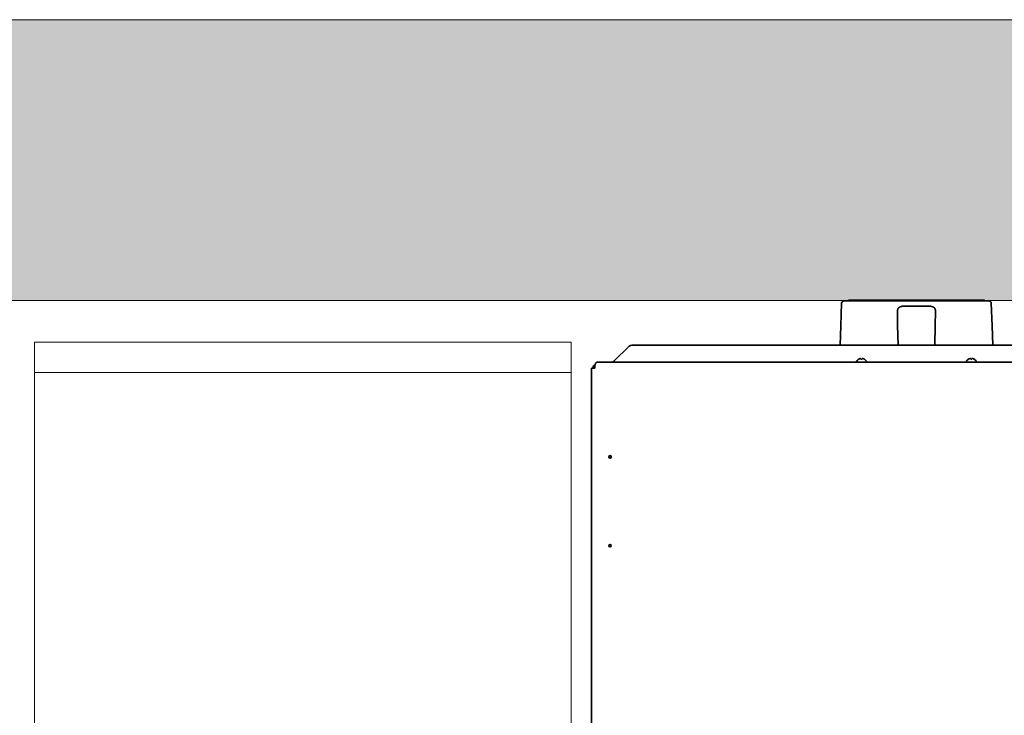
# Model space of a CAD drawing. Extents: x 3940905 to 4145695, y 925352 to 1109797.
# Tile 161 of 256: x 3951692 to 3952499, y 1101333 to 1101903. Entities that reach past the tile are written whole.
import ezdxf

# ---------------------------------------------------------------- set-up
doc = ezdxf.new("R2010")
doc.units = 0
doc.header["$LTSCALE"] = 750
doc.header["$MEASUREMENT"] = 0
for name, color, linetype, lineweight in [('CKD Equipments', 252, 'CONTINUOUS', 0), ('HATCH', 7, 'CONTINUOUS', 0), ('wall', 7, 'CONTINUOUS', 25)]:
    doc.layers.add(name, color=color, linetype=linetype, lineweight=lineweight)

msp = doc.modelspace()

# ---------------------------------------------------------------- hatches: boundary and pattern name
at = {"layer": 'HATCH'}
h = msp.add_hatch(color=8, dxfattribs=at)
h.dxf.hatch_style = 1
h.paths.add_polyline_path([(3958691.96, 1101902.56), (3946096.96, 1101902.56), (3946096.96, 1087857.56), (3945966.96, 1087857.56), (3945966.96, 1073894.56), (3946129.96, 1073894.56), (3946129.96, 1067370.54), (3946586.96, 1067370.54), (3946586.96, 1071944.56), (3946586.96, 1074057.56), (3946196.96, 1074057.56), (3946196.96, 1087627.59), (3946321.96, 1087627.56), (3946321.96, 1101672.56), (3958691.96, 1101672.56)])

# ---------------------------------------------------------------- linework, layer by layer
at = {"layer": 'CKD Equipments', "color": 7, "linetype": 'Continuous', "lineweight": 35}
for p, q in [((3952364.71, 1101651.79, 1431.4), (3952365.35, 1101670.22, 1431.4)), ((3952486, 1101672.15, 1431.4), (3952367.35, 1101672.15, 1431.4)), ((3952370.99, 1101672.65, 1431.4), (3952370.99, 1101672.15, 1431.4)), ((3952437.35, 1101667.81, 1431.4), (3952416, 1101667.81, 1431.4)), ((3952482.36, 1101672.65, 1431.4), (3952482.36, 1101672.15, 1431.4)), ((3952488, 1101670.22, 1431.4), (3952488.64, 1101651.79, 1431.4)), ((3952411.07, 1101663.53, 1431.4), (3952411.27, 1101652.08, 1431.4)), ((3952442.08, 1101652.08, 1431.4), (3952442.28, 1101663.53, 1431.4)), ((3952364.15, 1101635.84, 1431.4), (3952364.71, 1101651.79, 1431.4)), ((3952411.27, 1101652.08, 1431.4), (3952411.56, 1101635.84, 1431.4)), ((3952441.79, 1101635.84, 1431.4), (3952442.08, 1101652.08, 1431.4)), ((3952488.64, 1101651.79, 1431.4), (3952489.2, 1101635.84, 1431.4)), ((3952178.66, 1101622.69, 1431.4), (3952191.4, 1101634.99, 1431.4)), ((3952193.52, 1101635.84, 1431.4), (3952879.83, 1101635.84, 1431.4)), ((3952160.37, 1101617.15, 1431.4), (3952162.17, 1101617.15, 1431.4)), ((3952160.37, 1100967.75, 1431.4), (3952160.37, 1101617.15, 1431.4)), ((3952161.67, 1101617.15, 1431.4), (3952161.69, 1101617.72, 1431.4)), ((3952162.17, 1101617.15, 1431.4), (3952163.17, 1101617.15, 1431.4)), ((3952163.17, 1101617.15, 1431.4), (3952163.17, 1101619.31, 1431.4)), ((3952908.17, 1101621.95, 1431.4), (3952165.17, 1101621.95, 1431.4)), ((3952377.67, 1101622.35, 1431.4), (3952377.67, 1101622.55, 1431.4)), ((3952379.37, 1101624.42, 1431.4), (3952379.37, 1101624.39, 1431.4)), ((3952383.97, 1101624.39, 1431.4), (3952383.97, 1101624.42, 1431.4)), ((3952385.67, 1101622.55, 1431.4), (3952385.67, 1101622.35, 1431.4)), ((3952467.67, 1101622.35, 1431.4), (3952467.67, 1101622.55, 1431.4)), ((3952469.37, 1101624.42, 1431.4), (3952469.37, 1101624.39, 1431.4)), ((3952473.97, 1101624.39, 1431.4), (3952473.97, 1101624.42, 1431.4)), ((3952475.67, 1101622.55, 1431.4), (3952475.67, 1101622.35, 1431.4)), ((3952176.47, 1101543.78, 1431.4), (3952176.47, 1101544.98, 1431.4))]:
    msp.add_line(p, q, dxfattribs=at)
at = {"layer": 'CKD Equipments', "color": 252, "true_color": 0x989898}
for p, q in [((3951704.17, 1100888.37), (3951704.17, 1101638.35)), ((3951704.17, 1101638.35), (3952143.79, 1101638.35)), ((3952143.79, 1101638.35), (3952143.79, 1100888.37)), ((3952143.79, 1101638.35), (3952143.79, 1101613.42)), ((3952143.79, 1101613.42), (3951704.17, 1101613.42))]:
    msp.add_line(p, q, dxfattribs=at)
at = {"layer": 'CKD Equipments', "color": 7, "linetype": 'Continuous', "lineweight": 35}
for centre in [(3952175.67, 1101544.38, 1431.4), (3952175.67, 1101471.52, 1431.4)]:
    msp.add_circle(centre, 1, dxfattribs=at)
for centre, radius, start, end in [((3952367.35, 1101670.15, 1431.4), 2, 90, 178), ((3952486, 1101670.15, 1431.4), 2, 2, 90), ((3952378.07, 1101622.55, 1431.4), 0.4, 149.69882, 180), ((3952378.07, 1101622.35, 1431.4), 0.4, 180, 270), ((3952381.87, 1101620.33, 1431.4), 4.8, 121.37271, 149.69882), ((3952381.48, 1101620.33, 1431.4), 4.8, 30.30118, 58.62729), ((3952385.27, 1101622.35, 1431.4), 0.4, 270, 0), ((3952385.27, 1101622.55, 1431.4), 0.4, 0, 30.30118), ((3952468.07, 1101622.55, 1431.4), 0.4, 149.69882, 180), ((3952468.07, 1101622.35, 1431.4), 0.4, 180, 270), ((3952471.87, 1101620.33, 1431.4), 4.8, 121.37271, 149.69882), ((3952471.48, 1101620.33, 1431.4), 4.8, 30.30118, 58.62729), ((3952475.27, 1101622.35, 1431.4), 0.4, 270, 0), ((3952475.27, 1101622.55, 1431.4), 0.4, 0, 30.30118)]:
    msp.add_arc(centre, radius, start, end, dxfattribs=at)
at = {"layer": 'CKD Equipments', "color": 7, "linetype": 'Continuous', "lineweight": 35, "extrusion": (0, 0, -1)}
for centre, major_axis, ratio, start_param, end_param in [((3952193.52, 1101632.94, 1431.4), (3, 0), 0.965926, 3.926991, 4.712389), ((3952163.74, 1101617.65, 1431.4), (-2.05, 0), 0.974464, 0.034907, 1.305014)]:
    msp.add_ellipse(centre, major_axis=major_axis, ratio=ratio, start_param=start_param, end_param=end_param, dxfattribs=at)
at = {"layer": 'CKD Equipments', "color": 7, "linetype": 'Continuous', "lineweight": 35}
for points, knots in [([(3952482.36, 1101672.65, 1431.4), (3952482.36, 1101672.65, 1431.4), (3952482.11, 1101672.65, 1431.4), (3952480.38, 1101672.65, 1431.4), (3952475.39, 1101672.65, 1431.4), (3952466.28, 1101672.65, 1431.4), (3952453.99, 1101672.65, 1431.4), (3952439.69, 1101672.65, 1431.4), (3952427.19, 1101672.65, 1431.4), (3952417.45, 1101672.65, 1431.4), (3952410.73, 1101672.65, 1431.4), (3952405.47, 1101672.65, 1431.4), (3952401.57, 1101672.65, 1431.4), (3952398.85, 1101672.65, 1431.4), (3952396.22, 1101672.65, 1431.4), (3952392.78, 1101672.65, 1431.4), (3952388.6, 1101672.65, 1431.4), (3952383.87, 1101672.65, 1431.4), (3952379.61, 1101672.65, 1431.4), (3952376.01, 1101672.65, 1431.4), (3952372.48, 1101672.65, 1431.4), (3952370.99, 1101672.65, 1431.4), (3952370.99, 1101672.65, 1431.4)], [0, 0, 0, 0, 0.019941, 0.042354, 0.099604, 0.179479, 0.281703, 0.398223, 0.516716, 0.573001, 0.625808, 0.674436, 0.697057, 0.718516, 0.739445, 0.760411, 0.802011, 0.842362, 0.880468, 0.915456, 0.946829, 1, 1, 1, 1]), ([(3952416, 1101667.81, 1431.4), (3952415.95, 1101667.81, 1431.4), (3952415.9, 1101667.81, 1431.4), (3952415.8, 1101667.81, 1431.4), (3952415.66, 1101667.81, 1431.4), (3952415.52, 1101667.8, 1431.4), (3952415.23, 1101667.78, 1431.4), (3952415.04, 1101667.76, 1431.4), (3952414.76, 1101667.72, 1431.4), (3952414.67, 1101667.7, 1431.4), (3952414.54, 1101667.68, 1431.4), (3952414.49, 1101667.67, 1431.4), (3952414.4, 1101667.65, 1431.4), (3952414.35, 1101667.64, 1431.4), (3952414.13, 1101667.58, 1431.4), (3952413.96, 1101667.54, 1431.4), (3952413.63, 1101667.43, 1431.4), (3952413.47, 1101667.36, 1431.4), (3952413.28, 1101667.28, 1431.4), (3952413.24, 1101667.26, 1431.4), (3952413.17, 1101667.23, 1431.4), (3952413.06, 1101667.17, 1431.4), (3952412.96, 1101667.11, 1431.4), (3952412.75, 1101667, 1431.4), (3952412.63, 1101666.91, 1431.4), (3952412.39, 1101666.73, 1431.4), (3952412.28, 1101666.64, 1431.4), (3952412.15, 1101666.51, 1431.4), (3952412.12, 1101666.49, 1431.4), (3952412.07, 1101666.44, 1431.4), (3952412.05, 1101666.41, 1431.4), (3952411.97, 1101666.33, 1431.4), (3952411.93, 1101666.28, 1431.4), (3952411.8, 1101666.12, 1431.4), (3952411.72, 1101666.01, 1431.4), (3952411.58, 1101665.78, 1431.4), (3952411.51, 1101665.66, 1431.4), (3952411.43, 1101665.47, 1431.4), (3952411.4, 1101665.41, 1431.4), (3952411.36, 1101665.32, 1431.4), (3952411.35, 1101665.29, 1431.4), (3952411.33, 1101665.22, 1431.4), (3952411.32, 1101665.19, 1431.4), (3952411.26, 1101665.03, 1431.4), (3952411.22, 1101664.9, 1431.4), (3952411.16, 1101664.64, 1431.4), (3952411.14, 1101664.51, 1431.4), (3952411.08, 1101664.1, 1431.4), (3952411.07, 1101663.82, 1431.4), (3952411.07, 1101663.53, 1431.4)], [0, 0, 0, 0, 0.015625, 0.015625, 0.03125, 0.0625, 0.0625, 0.125, 0.125, 0.15625, 0.15625, 0.171875, 0.171875, 0.1875, 0.1875, 0.25, 0.25, 0.3125, 0.3125, 0.328125, 0.328125, 0.34375, 0.375, 0.375, 0.4375, 0.4375, 0.5, 0.5, 0.515625, 0.515625, 0.53125, 0.53125, 0.5625, 0.5625, 0.625, 0.625, 0.6875, 0.6875, 0.71875, 0.71875, 0.734375, 0.734375, 0.75, 0.75, 0.8125, 0.8125, 0.875, 0.875, 1, 1, 1, 1]), ([(3952442.28, 1101663.53, 1431.4), (3952442.28, 1101663.61, 1431.4), (3952442.28, 1101663.68, 1431.4), (3952442.27, 1101663.82, 1431.4), (3952442.27, 1101663.89, 1431.4), (3952442.26, 1101664.1, 1431.4), (3952442.25, 1101664.24, 1431.4), (3952442.21, 1101664.51, 1431.4), (3952442.19, 1101664.64, 1431.4), (3952442.13, 1101664.9, 1431.4), (3952442.09, 1101665.03, 1431.4), (3952442.02, 1101665.22, 1431.4), (3952442, 1101665.29, 1431.4), (3952441.96, 1101665.38, 1431.4), (3952441.95, 1101665.41, 1431.4), (3952441.92, 1101665.47, 1431.4), (3952441.91, 1101665.5, 1431.4), (3952441.84, 1101665.66, 1431.4), (3952441.77, 1101665.78, 1431.4), (3952441.63, 1101666.01, 1431.4), (3952441.55, 1101666.12, 1431.4), (3952441.38, 1101666.33, 1431.4), (3952441.28, 1101666.44, 1431.4), (3952441.15, 1101666.56, 1431.4), (3952441.13, 1101666.59, 1431.4), (3952441.07, 1101666.63, 1431.4), (3952441.05, 1101666.66, 1431.4), (3952440.96, 1101666.73, 1431.4), (3952440.9, 1101666.78, 1431.4), (3952440.72, 1101666.91, 1431.4), (3952440.6, 1101667, 1431.4), (3952440.33, 1101667.15, 1431.4), (3952440.18, 1101667.23, 1431.4), (3952440.01, 1101667.3, 1431.4), (3952439.99, 1101667.31, 1431.4), (3952439.95, 1101667.33, 1431.4), (3952439.93, 1101667.34, 1431.4), (3952439.88, 1101667.36, 1431.4), (3952439.76, 1101667.41, 1431.4), (3952439.64, 1101667.45, 1431.4), (3952439.39, 1101667.54, 1431.4), (3952439.22, 1101667.58, 1431.4), (3952438.87, 1101667.67, 1431.4), (3952438.69, 1101667.7, 1431.4), (3952438.45, 1101667.74, 1431.4), (3952438.4, 1101667.74, 1431.4), (3952438.31, 1101667.76, 1431.4), (3952438.17, 1101667.77, 1431.4), (3952438.03, 1101667.79, 1431.4), (3952437.74, 1101667.81, 1431.4), (3952437.55, 1101667.81, 1431.4), (3952437.35, 1101667.81, 1431.4)], [0, 0, 0, 0, 0.03125, 0.03125, 0.0625, 0.0625, 0.125, 0.125, 0.1875, 0.1875, 0.25, 0.25, 0.28125, 0.28125, 0.296875, 0.296875, 0.3125, 0.3125, 0.375, 0.375, 0.4375, 0.4375, 0.5, 0.5, 0.515625, 0.515625, 0.53125, 0.53125, 0.5625, 0.5625, 0.625, 0.625, 0.6875, 0.6875, 0.695313, 0.695313, 0.703125, 0.703125, 0.71875, 0.75, 0.75, 0.8125, 0.8125, 0.875, 0.875, 0.890625, 0.890625, 0.90625, 0.9375, 0.9375, 1, 1, 1, 1]), ([(3952379.37, 1101624.39, 1431.4), (3952379.58, 1101624.52, 1431.4), (3952379.79, 1101624.62, 1431.4), (3952380.11, 1101624.76, 1431.4), (3952380.22, 1101624.8, 1431.4), (3952380.45, 1101624.88, 1431.4), (3952380.56, 1101624.91, 1431.4), (3952380.67, 1101624.94, 1431.4)], [0, 0, 0, 0, 0.5, 0.5, 0.75, 0.75, 1, 1, 1, 1]), ([(3952382.17, 1101624.39, 1431.4), (3952382.17, 1101624.52, 1431.4), (3952382.17, 1101624.62, 1431.4), (3952382.17, 1101624.76, 1431.4), (3952382.17, 1101624.8, 1431.4), (3952382.17, 1101624.88, 1431.4), (3952382.17, 1101624.91, 1431.4), (3952382.17, 1101624.94, 1431.4)], [0, 0, 0, 0, 0.5, 0.5, 0.75, 0.75, 1, 1, 1, 1]), ([(3952469.37, 1101624.39, 1431.4), (3952469.58, 1101624.52, 1431.4), (3952469.79, 1101624.62, 1431.4), (3952470.11, 1101624.76, 1431.4), (3952470.22, 1101624.8, 1431.4), (3952470.45, 1101624.88, 1431.4), (3952470.56, 1101624.91, 1431.4), (3952470.67, 1101624.94, 1431.4)], [0, 0, 0, 0, 0.5, 0.5, 0.75, 0.75, 1, 1, 1, 1]), ([(3952472.17, 1101624.39, 1431.4), (3952472.17, 1101624.52, 1431.4), (3952472.17, 1101624.62, 1431.4), (3952472.17, 1101624.76, 1431.4), (3952472.17, 1101624.8, 1431.4), (3952472.17, 1101624.88, 1431.4), (3952472.17, 1101624.91, 1431.4), (3952472.17, 1101624.94, 1431.4)], [0, 0, 0, 0, 0.5, 0.5, 0.75, 0.75, 1, 1, 1, 1]), ([(3952163.44, 1101620.15, 1431.4), (3952163.48, 1101620.26, 1431.4), (3952163.52, 1101620.37, 1431.4), (3952163.58, 1101620.52, 1431.4), (3952163.61, 1101620.58, 1431.4), (3952163.64, 1101620.65, 1431.4), (3952163.65, 1101620.68, 1431.4), (3952163.68, 1101620.73, 1431.4), (3952163.69, 1101620.75, 1431.4), (3952163.75, 1101620.87, 1431.4), (3952163.81, 1101620.97, 1431.4), (3952163.92, 1101621.14, 1431.4), (3952163.99, 1101621.22, 1431.4), (3952164.05, 1101621.29, 1431.4)], [0, 0, 0, 0, 0.25, 0.25, 0.375, 0.375, 0.4375, 0.4375, 0.5, 0.5, 0.75, 0.75, 1, 1, 1, 1]), ([(3952164.05, 1101621.29, 1431.4), (3952164.15, 1101621.39, 1431.4), (3952164.24, 1101621.49, 1431.4), (3952164.38, 1101621.61, 1431.4), (3952164.43, 1101621.64, 1431.4), (3952164.5, 1101621.7, 1431.4), (3952164.52, 1101621.71, 1431.4), (3952164.57, 1101621.75, 1431.4), (3952164.59, 1101621.76, 1431.4), (3952164.71, 1101621.83, 1431.4), (3952164.8, 1101621.87, 1431.4), (3952164.94, 1101621.92, 1431.4), (3952164.99, 1101621.93, 1431.4), (3952165.06, 1101621.94, 1431.4), (3952165.08, 1101621.94, 1431.4), (3952165.13, 1101621.94, 1431.4), (3952165.15, 1101621.95, 1431.4), (3952165.17, 1101621.95, 1431.4)], [0, 0, 0, 0, 0.25, 0.25, 0.375, 0.375, 0.4375, 0.4375, 0.5, 0.5, 0.75, 0.75, 0.875, 0.875, 0.9375, 0.9375, 1, 1, 1, 1]), ([(3952176.99, 1101621.95, 1431.4), (3952177.03, 1101621.95, 1431.4), (3952177.08, 1101621.95, 1431.4), (3952177.13, 1101621.95, 1431.4), (3952177.17, 1101621.95, 1431.4), (3952177.19, 1101621.96, 1431.4), (3952177.27, 1101621.97, 1431.4), (3952177.34, 1101621.98, 1431.4), (3952177.55, 1101622.03, 1431.4), (3952177.69, 1101622.09, 1431.4), (3952177.97, 1101622.22, 1431.4), (3952178.11, 1101622.3, 1431.4), (3952178.31, 1101622.43, 1431.4), (3952178.4, 1101622.49, 1431.4), (3952178.49, 1101622.56, 1431.4), (3952178.52, 1101622.58, 1431.4), (3952178.54, 1101622.6, 1431.4), (3952178.59, 1101622.63, 1431.4), (3952178.63, 1101622.66, 1431.4), (3952178.66, 1101622.69, 1431.4)], [0, 0, 0, 0, 0.0625, 0.09375, 0.09375, 0.125, 0.125, 0.25, 0.25, 0.5, 0.5, 0.75, 0.75, 0.875, 0.90625, 0.90625, 0.9375, 0.9375, 1, 1, 1, 1])]:
    msp.add_open_spline(points, degree=3, knots=knots, dxfattribs=at)
for points, degree in [([(3952380.67, 1101624.94, 1431.4), (3952380.7, 1101624.94, 1431.4), (3952380.75, 1101624.95, 1431.4), (3952380.82, 1101624.95, 1431.4), (3952380.89, 1101624.96, 1431.4), (3952380.96, 1101624.96, 1431.4), (3952381.03, 1101624.95, 1431.4), (3952381.1, 1101624.95, 1431.4), (3952381.15, 1101624.94, 1431.4), (3952381.17, 1101624.94, 1431.4)], 3), ([(3952381.17, 1101624.94, 1431.4), (3952381.17, 1101624.93, 1431.4), (3952381.17, 1101624.9, 1431.4), (3952381.17, 1101624.85, 1431.4), (3952381.17, 1101624.79, 1431.4), (3952381.17, 1101624.73, 1431.4), (3952381.17, 1101624.66, 1431.4), (3952381.17, 1101624.59, 1431.4), (3952381.17, 1101624.5, 1431.4), (3952381.17, 1101624.43, 1431.4), (3952381.17, 1101624.39, 1431.4)], 3), ([(3952382.17, 1101624.94, 1431.4), (3952382.2, 1101624.94, 1431.4), (3952382.25, 1101624.95, 1431.4), (3952382.33, 1101624.96, 1431.4), (3952382.4, 1101624.96, 1431.4), (3952382.47, 1101624.96, 1431.4), (3952382.54, 1101624.95, 1431.4), (3952382.61, 1101624.95, 1431.4), (3952382.65, 1101624.94, 1431.4), (3952382.67, 1101624.94, 1431.4)], 3), ([(3952382.67, 1101624.94, 1431.4), (3952382.73, 1101624.93, 1431.4), (3952382.84, 1101624.9, 1431.4), (3952383, 1101624.85, 1431.4), (3952383.16, 1101624.79, 1431.4), (3952383.31, 1101624.73, 1431.4), (3952383.46, 1101624.66, 1431.4), (3952383.62, 1101624.59, 1431.4), (3952383.79, 1101624.5, 1431.4), (3952383.91, 1101624.43, 1431.4), (3952383.97, 1101624.39, 1431.4)], 3), ([(3952470.67, 1101624.94, 1431.4), (3952470.7, 1101624.94, 1431.4), (3952470.75, 1101624.95, 1431.4), (3952470.82, 1101624.95, 1431.4), (3952470.89, 1101624.96, 1431.4), (3952470.96, 1101624.96, 1431.4), (3952471.03, 1101624.95, 1431.4), (3952471.1, 1101624.95, 1431.4), (3952471.15, 1101624.94, 1431.4), (3952471.17, 1101624.94, 1431.4)], 3), ([(3952471.17, 1101624.94, 1431.4), (3952471.17, 1101624.93, 1431.4), (3952471.17, 1101624.9, 1431.4), (3952471.17, 1101624.85, 1431.4), (3952471.17, 1101624.79, 1431.4), (3952471.17, 1101624.73, 1431.4), (3952471.17, 1101624.66, 1431.4), (3952471.17, 1101624.59, 1431.4), (3952471.17, 1101624.5, 1431.4), (3952471.17, 1101624.43, 1431.4), (3952471.17, 1101624.39, 1431.4)], 3), ([(3952472.17, 1101624.94, 1431.4), (3952472.2, 1101624.94, 1431.4), (3952472.25, 1101624.95, 1431.4), (3952472.33, 1101624.96, 1431.4), (3952472.4, 1101624.96, 1431.4), (3952472.47, 1101624.96, 1431.4), (3952472.54, 1101624.95, 1431.4), (3952472.61, 1101624.95, 1431.4), (3952472.65, 1101624.94, 1431.4), (3952472.67, 1101624.94, 1431.4)], 3), ([(3952472.67, 1101624.94, 1431.4), (3952472.73, 1101624.93, 1431.4), (3952472.84, 1101624.9, 1431.4), (3952473, 1101624.85, 1431.4), (3952473.16, 1101624.79, 1431.4), (3952473.31, 1101624.73, 1431.4), (3952473.46, 1101624.66, 1431.4), (3952473.62, 1101624.59, 1431.4), (3952473.79, 1101624.5, 1431.4), (3952473.91, 1101624.43, 1431.4), (3952473.97, 1101624.39, 1431.4)], 3), ([(3952163.17, 1101619.68, 1431.4), (3952163.26, 1101619.84, 1431.4), (3952163.35, 1101619.99, 1431.4), (3952163.44, 1101620.15, 1431.4)], 3), ([(3952163.44, 1101620.15, 1431.4), (3952163.35, 1101619.87, 1431.4), (3952163.26, 1101619.59, 1431.4), (3952163.17, 1101619.31, 1431.4)], 3), ([(3952163.17, 1101619.68, 1431.4), (3952163.17, 1101619.56, 1431.4), (3952163.17, 1101619.43, 1431.4), (3952163.17, 1101619.31, 1431.4)], 3), ([(3952163.49, 1101620.22, 1431.4), (3952163.49, 1101620.26, 1431.4), (3952163.49, 1101620.29, 1431.4)], 2), ([(3952381.17, 1101624.39, 1431.4), (3952381.34, 1101624.41, 1431.4), (3952381.67, 1101624.43, 1431.4), (3952382.01, 1101624.41, 1431.4), (3952382.17, 1101624.39, 1431.4)], 3), ([(3952471.17, 1101624.39, 1431.4), (3952471.34, 1101624.41, 1431.4), (3952471.67, 1101624.43, 1431.4), (3952472.01, 1101624.41, 1431.4), (3952472.17, 1101624.39, 1431.4)], 3)]:
    msp.add_open_spline(points, degree=degree, dxfattribs=at)
at = {"layer": 'wall', "lineweight": 0, "ltscale": 2}
msp.add_lwpolyline([(3958691.96, 1101902.56), (3946096.96, 1101902.56), (3946096.96, 1087857.56), (3945966.96, 1087857.56), (3945966.96, 1073894.56), (3946129.96, 1073894.56), (3946129.96, 1067370.54), (3946586.96, 1067370.54), (3946586.96, 1074057.56), (3946196.96, 1074057.56), (3946196.96, 1087627.59), (3946321.96, 1087627.56), (3946321.96, 1101672.56), (3958691.96, 1101672.56)], close=True, dxfattribs=at)

doc.saveas('drawing.dxf')
